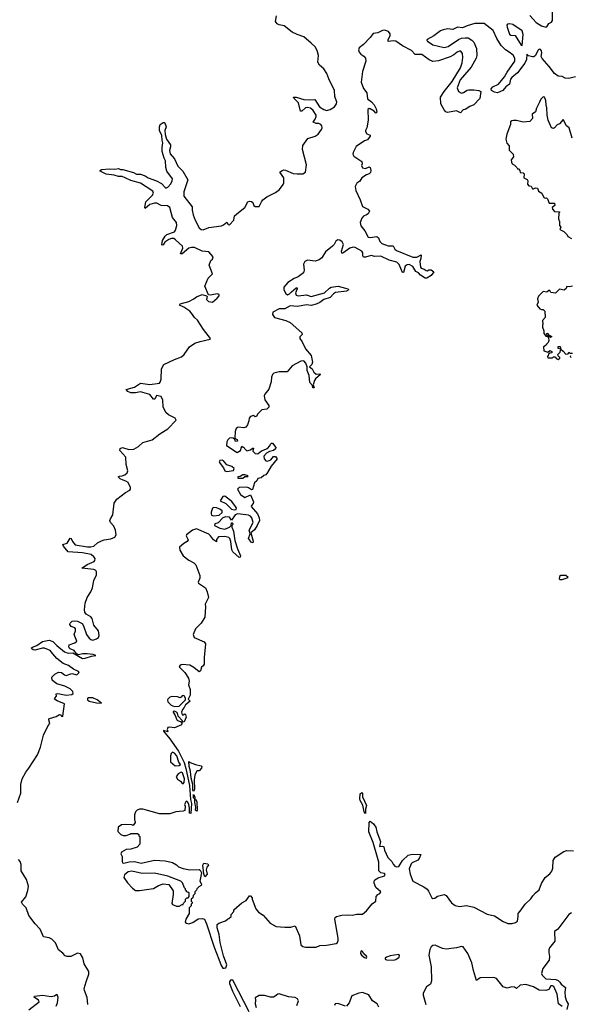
# Model space of a CAD drawing. Extents: x 2494159 to 2685562, y 773219 to 915170.
# Tile 91 of 201: x 2625795 to 2631591, y 811259 to 821633. Entities that reach past the tile are written whole.
import ezdxf

# ---------------------------------------------------------------- set-up
doc = ezdxf.new("R2010")
doc.units = 0

msp = doc.modelspace()

# ---------------------------------------------------------------- linework, layer by layer
at = {"layer": '0CON10XD'}
for points in [[(2631167, 821677), (2631232, 821602), (2631289, 821569), (2631335, 821553), (2631345, 821559), (2631365, 821592), (2631392, 821608), (2631404, 821625), (2631403, 821765)], [(2627114, 817696), (2627065, 817711), (2627015, 817702), (2626965, 817701), (2626932, 817715), (2626915, 817737), (2627005, 817760), (2627065, 817804), (2627165, 817790), (2627265, 817803), (2627275, 817815), (2627284, 817845), (2627286, 817955), (2627311, 817999), (2627425, 818054), (2627499, 818081), (2627525, 818105), (2627581, 818185), (2627637, 818223), (2627695, 818243), (2627801, 818265), (2627802, 818275), (2627729, 818369), (2627667, 818467), (2627635, 818496), (2627615, 818525), (2627585, 818560), (2627523, 818603), (2627478, 818625), (2627485, 818640), (2627576, 818664), (2627629, 818691), (2627655, 818714), (2627715, 818737), (2627762, 818725), (2627768, 818715), (2627763, 818685), (2627782, 818662), (2627825, 818658), (2627875, 818699), (2627893, 818725), (2627895, 818738), (2627875, 818746), (2627805, 818729), (2627783, 818733), (2627743, 818825), (2627780, 818910), (2627826, 818955), (2627791, 819045), (2627806, 819094), (2627825, 819108), (2627833, 819133), (2627785, 819186), (2627715, 819195), (2627635, 819232), (2627605, 819233), (2627575, 819224), (2627505, 819167), (2627486, 819166), (2627500, 819200), (2627511, 819225), (2627508, 819245), (2627435, 819315), (2627416, 819326), (2627394, 819326), (2627364, 819316), (2627323, 819287), (2627305, 819260), (2627295, 819257), (2627292, 819262), (2627297, 819305), (2627325, 819353), (2627345, 819370), (2627425, 819398), (2627436, 819414), (2627449, 819465), (2627445, 819495), (2627405, 819547), (2627374, 819655), (2627351, 819671), (2627285, 819675), (2627239, 819699), (2627215, 819701), (2627164, 819686), (2627114, 819644), (2627111, 819655), (2627123, 819715), (2627191, 819779), (2627202, 819805), (2627197, 819825), (2627065, 819910), (2626965, 819939), (2626906, 819966), (2626875, 819979), (2626835, 819980), (2626790, 819995), (2626706, 820006), (2626643, 820035), (2626642, 820045), (2626657, 820053), (2626735, 820062), (2626795, 820057), (2626835, 820066), (2626855, 820056), (2626880, 820055), (2626993, 820023), (2627025, 820004), (2627065, 820004), (2627115, 819987), (2627148, 819968), (2627235, 819936), (2627288, 819908), (2627335, 819859), (2627355, 819869), (2627387, 819903), (2627400, 819935), (2627402, 819955), (2627345, 820035), (2627335, 820075), (2627330, 820145), (2627314, 820175), (2627295, 820245), (2627294, 820285), (2627303, 820335), (2627293, 820363), (2627292, 820412), (2627266, 820466), (2627267, 820503), (2627275, 820530), (2627305, 820550), (2627315, 820550), (2627327, 820535), (2627338, 820505), (2627323, 820465), (2627327, 820423), (2627340, 820375), (2627382, 820315), (2627383, 820293), (2627371, 820255), (2627380, 820220), (2627425, 820166), (2627460, 820090), (2627513, 820035), (2627566, 819945), (2627522, 819818), (2627522, 819775), (2627612, 819662), (2627610, 819625), (2627620, 819575), (2627641, 819521), (2627685, 819439), (2627705, 819421), (2627725, 819417), (2627785, 819442), (2627918, 819462), (2627939, 819471), (2627975, 819500), (2627990, 819475), (2628005, 819472), (2628050, 819520), (2628057, 819565), (2628099, 819601), (2628164, 819655), (2628197, 819713), (2628215, 819720), (2628235, 819716), (2628248, 819705), (2628260, 819675), (2628273, 819663), (2628316, 819664), (2628339, 819715), (2628356, 819734), (2628395, 819766), (2628487, 819813), (2628530, 819845), (2628569, 819895), (2628577, 819915), (2628575, 819965), (2628534, 820025), (2628557, 820045), (2628575, 820051), (2628592, 820048), (2628673, 820013), (2628715, 820008), (2628775, 820010), (2628802, 820025), (2628813, 820105), (2628772, 820265), (2628774, 820306), (2628829, 820381), (2628905, 820406), (2628937, 820425), (2628973, 820475), (2628979, 820495), (2628976, 820516), (2628965, 820528), (2628945, 820540), (2628915, 820540), (2628883, 820553), (2628906, 820584), (2628917, 820613), (2628915, 820626), (2628885, 820675), (2628855, 820700), (2628825, 820707), (2628802, 820705), (2628765, 820670), (2628750, 820670), (2628730, 820755), (2628680, 820805), (2628678, 820815), (2628705, 820817), (2628785, 820792), (2628845, 820787), (2628902, 820792), (2628951, 820715), (2628995, 820686), (2629025, 820676), (2629064, 820685), (2629110, 820715), (2629130, 820745), (2629133, 820765), (2629114, 820825), (2629108, 820885), (2629048, 821008), (2629027, 821067), (2628996, 821115), (2628951, 821155), (2628935, 821185), (2628942, 821255), (2628925, 821309), (2628905, 821347), (2628864, 821384), (2628785, 821451), (2628715, 821475), (2628663, 821503), (2628579, 821569), (2628528, 821578), (2628505, 821590), (2628489, 821615), (2628500, 821675)], [(2631645, 821031), (2631575, 821013), (2631537, 821017), (2631505, 821034), (2631465, 821037), (2631425, 821065), (2631369, 821139), (2631294, 821224), (2631285, 821245), (2631292, 821285), (2631289, 821305), (2631279, 821319), (2631265, 821322), (2631251, 821309), (2631225, 821255), (2631208, 821242), (2631195, 821240), (2631152, 821252), (2631135, 821270), (2631129, 821215), (2631111, 821175), (2631035, 821072), (2630976, 821024), (2630961, 821005), (2630950, 820955), (2630914, 820926), (2630880, 820885), (2630825, 820862), (2630795, 820870), (2630762, 820885), (2630760, 820905), (2630775, 820926), (2630837, 820953), (2630899, 821031), (2630925, 821081), (2631006, 821195), (2631009, 821225), (2630994, 821254), (2630959, 821285), (2630908, 821315), (2630865, 821361), (2630817, 821435), (2630780, 821520), (2630685, 821594), (2630587, 821593), (2630505, 821568), (2630455, 821546), (2630403, 821553), (2630355, 821530), (2630298, 821538), (2630253, 821527), (2630224, 821516), (2630156, 821464), (2630083, 821425), (2630081, 821415), (2630089, 821405), (2630145, 821367), (2630265, 821341), (2630305, 821349), (2630415, 821424), (2630445, 821437), (2630485, 821443), (2630515, 821440), (2630555, 821418), (2630576, 821395), (2630605, 821330), (2630608, 821255), (2630602, 821228), (2630549, 821131), (2630432, 820998), (2630401, 820915), (2630415, 820877), (2630445, 820859), (2630466, 820864), (2630505, 820890), (2630524, 820894), (2630575, 820894), (2630630, 820885), (2630648, 820875), (2630638, 820802), (2630575, 820735), (2630533, 820717), (2630485, 820686), (2630465, 820682), (2630435, 820653), (2630395, 820671), (2630300, 820655), (2630282, 820662), (2630262, 820682), (2630227, 820745), (2630224, 820815), (2630263, 820875), (2630349, 820981), (2630434, 821125), (2630453, 821177), (2630461, 821235), (2630456, 821276), (2630440, 821300), (2630425, 821301), (2630399, 821291), (2630365, 821262), (2630327, 821243), (2630205, 821200), (2630145, 821193), (2630105, 821209), (2630027, 821267), (2629958, 821265), (2629918, 821308), (2629825, 821358), (2629755, 821406), (2629729, 821411), (2629675, 821404), (2629675, 821422), (2629695, 821465), (2629696, 821485), (2629677, 821507), (2629635, 821521), (2629615, 821520), (2629565, 821493), (2629515, 821486), (2629485, 821445), (2629415, 821371), (2629368, 821335), (2629362, 821315), (2629369, 821289), (2629385, 821270), (2629419, 821249), (2629435, 821228), (2629440, 821195), (2629404, 821086), (2629388, 820975), (2629415, 820909), (2629451, 820861), (2629455, 820800), (2629497, 820767), (2629525, 820734), (2629548, 820695), (2629555, 820660), (2629545, 820649), (2629528, 820668), (2629485, 820695), (2629473, 820697), (2629460, 820685), (2629462, 820575), (2629451, 820495), (2629435, 820465), (2629435, 820455), (2629451, 820431), (2629484, 820415), (2629483, 820405), (2629455, 820368), (2629424, 820356), (2629338, 820295), (2629306, 820235), (2629302, 820215), (2629314, 820194), (2629397, 820137), (2629400, 820115), (2629394, 820095), (2629403, 820073), (2629435, 820064), (2629475, 820081), (2629484, 820074), (2629491, 820045), (2629487, 820023)], [(2631085, 821362), (2631095, 821475), (2631086, 821515), (2630985, 821581), (2630955, 821590), (2630931, 821585), (2630924, 821575), (2630926, 821555), (2630951, 821481), (2630965, 821470), (2631011, 821465), (2631075, 821363), (2631085, 821362)], [(2631612, 820385), (2631578, 820495), (2631552, 820515), (2631515, 820580), (2631478, 820535), (2631452, 820525), (2631425, 820492), (2631415, 820488), (2631395, 820492), (2631358, 820575), (2631348, 820628), (2631346, 820705), (2631336, 820736), (2631333, 820783), (2631320, 820815), (2631305, 820820), (2631282, 820795), (2631268, 820765), (2631235, 820700), (2631225, 820662), (2631191, 820639), (2631195, 820590), (2631165, 820560), (2631096, 820554), (2631025, 820569), (2630995, 820569), (2630975, 820567), (2630962, 820555), (2630962, 820528), (2630923, 820425), (2630912, 820375), (2630923, 820333), (2630948, 820305), (2630948, 820258), (2630990, 820215), (2630992, 820188), (2630970, 820155), (2630973, 820133), (2630980, 820115), (2631005, 820100), (2631030, 820075), (2631035, 820060), (2631045, 820060), (2631060, 820045), (2631062, 820022), (2631095, 820018), (2631105, 820010), (2631102, 819965), (2631138, 819948), (2631143, 819935), (2631141, 819901), (2631155, 819882), (2631178, 819878), (2631195, 819852), (2631205, 819850), (2631225, 819860), (2631246, 819856), (2631257, 819827), (2631292, 819805), (2631311, 819761), (2631325, 819752), (2631340, 819755), (2631350, 819745), (2631370, 819700), (2631425, 819700), (2631428, 819675), (2631400, 819655), (2631403, 819635), (2631425, 819612), (2631475, 819610), (2631480, 819605), (2631470, 819595), (2631468, 819535), (2631478, 819505), (2631478, 819465), (2631490, 819445), (2631482, 819422), (2631525, 819402), (2631560, 819365), (2631565, 819350), (2631605, 819328)], [(2629487, 820023), (2629475, 820008), (2629445, 819997), (2629398, 819965), (2629375, 819932), (2629345, 819911), (2629328, 819875), (2629333, 819833), (2629380, 819735), (2629404, 819665), (2629461, 819635), (2629479, 819615), (2629462, 819588), (2629445, 819575), (2629415, 819564), (2629397, 819543), (2629380, 819495), (2629385, 819461), (2629429, 819409), (2629465, 819340), (2629485, 819337), (2629555, 819349), (2629572, 819335), (2629586, 819296), (2629607, 819275), (2629675, 819251), (2629725, 819249), (2629745, 819215), (2629762, 819202), (2629935, 819129), (2629975, 819130), (2630020, 819155), (2630017, 819115), (2630007, 819085), (2630014, 819024), (2630023, 819013), (2630053, 819005), (2630075, 818990), (2630085, 818987), (2630103, 818997), (2630125, 818997), (2630153, 818975), (2630125, 818937), (2630082, 818908), (2630065, 818910), (2630015, 818941), (2629994, 818964), (2629965, 818978), (2629932, 819032), (2629895, 819053), (2629875, 819050), (2629852, 819035), (2629835, 818970), (2629825, 818968), (2629789, 819055), (2629765, 819077), (2629685, 819098), (2629595, 819142), (2629535, 819139), (2629495, 819147), (2629435, 819130), (2629415, 819131), (2629408, 819145), (2629408, 819175), (2629395, 819195), (2629325, 819234), (2629304, 819235), (2629270, 819225), (2629195, 819172), (2629185, 819174), (2629182, 819195), (2629203, 819265), (2629191, 819291), (2629165, 819310), (2629145, 819312), (2629122, 819298), (2629104, 819265), (2629088, 819245), (2629015, 819188), (2628977, 819125), (2628949, 819101), (2628905, 819090), (2628825, 819098), (2628795, 819085), (2628783, 819057), (2628791, 818995), (2628783, 818965), (2628725, 818923), (2628683, 818907), (2628616, 818865), (2628577, 818815), (2628575, 818785), (2628595, 818748), (2628615, 818734), (2628635, 818744), (2628655, 818767), (2628705, 818806), (2628715, 818808), (2628716, 818796), (2628699, 818755), (2628705, 818731), (2628725, 818725), (2628815, 818733), (2628865, 818715), (2629005, 818755), (2629055, 818804), (2629075, 818815), (2629146, 818826), (2629224, 818804), (2629248, 818798), (2629260, 818785), (2629236, 818774), (2629121, 818759), (2629097, 818743), (2629065, 818704), (2628996, 818684), (2628955, 818653), (2628915, 818635), (2628865, 818621), (2628815, 818627), (2628719, 818611), (2628643, 818617), (2628585, 818588), (2628525, 818585), (2628460, 818550), (2628456, 818525), (2628479, 818495), (2628595, 818464), (2628641, 818441), (2628766, 818335), (2628770, 818315), (2628745, 818290), (2628744, 818275), (2628770, 818240), (2628804, 818164), (2628863, 818095), (2628878, 818025), (2628871, 817999), (2628847, 817975), (2628873, 817953), (2628890, 817920), (2628915, 817899), (2628955, 817903), (2628963, 817895), (2628910, 817850), (2628898, 817832), (2628886, 817785), (2628896, 817754), (2628880, 817755), (2628878, 817778), (2628849, 817809), (2628841, 817885), (2628822, 817935), (2628820, 817975), (2628808, 818015), (2628785, 818038), (2628755, 818036), (2628663, 817987), (2628609, 817921), (2628525, 817923), (2628471, 817909), (2628455, 817895), (2628444, 817865), (2628442, 817818), (2628419, 817741), (2628374, 817686), (2628370, 817670), (2628375, 817628), (2628418, 817568), (2628419, 817551), (2628395, 817528), (2628345, 817523), (2628300, 817475), (2628288, 817452), (2628275, 817450), (2628255, 817463), (2628225, 817452), (2628211, 817435), (2628208, 817405), (2628192, 817365), (2628175, 817340), (2628155, 817334), (2628095, 817338), (2628074, 817326), (2628064, 817295), (2628060, 817225), (2628085, 817210), (2628087, 817193), (2628065, 817190), (2628058, 817208), (2628042, 817222), (2628025, 817226), (2628005, 817222), (2627985, 817207), (2627975, 817186), (2627972, 817145), (2628085, 817074), (2628118, 817095), (2628135, 817140), (2628145, 817130), (2628155, 817130), (2628160, 817115), (2628185, 817090), (2628225, 817100), (2628245, 817120), (2628255, 817120), (2628250, 817085), (2628275, 817063), (2628295, 817060), (2628307, 817063), (2628340, 817090), (2628404, 817116), (2628428, 817142), (2628435, 817160), (2628445, 817170), (2628455, 817170), (2628490, 817125), (2628488, 817112), (2628467, 817093), (2628425, 817084), (2628393, 817067), (2628366, 817035), (2628369, 817005), (2628385, 816984), (2628405, 816980), (2628438, 816995), (2628465, 817030), (2628489, 817029), (2628507, 817005), (2628441, 816929), (2628405, 816863), (2628385, 816838), (2628365, 816830), (2628338, 816805), (2628302, 816798), (2628291, 816775), (2628268, 816752), (2628245, 816682), (2628235, 816678), (2628205, 816700), (2628185, 816706), (2628105, 816703), (2628088, 816685), (2628121, 816631), (2628165, 816598), (2628226, 816626), (2628256, 816554), (2628253, 816537), (2628234, 816515), (2628233, 816505), (2628297, 816427), (2628316, 816385), (2628319, 816355), (2628295, 816304), (2628265, 816258), (2628227, 816225), (2628253, 816137), (2628249, 816121), (2628235, 816123), (2628204, 816165), (2628220, 816215), (2628211, 816255), (2628252, 816335), (2628237, 816385), (2628225, 816402), (2628204, 816414), (2628092, 816428), (2628064, 816416), (2628025, 816360), (2628005, 816392), (2627965, 816394), (2627935, 816383), (2627885, 816330), (2627849, 816321), (2627844, 816305), (2627902, 816275), (2627955, 816264), (2628002, 816285), (2628020, 816305), (2628025, 816330), (2628035, 816330), (2628038, 816315), (2628028, 816302), (2628028, 816285), (2628046, 816245), (2628061, 816145), (2628086, 816056), (2628120, 815985), (2628115, 815970), (2628105, 815968), (2628039, 816025), (2628028, 816048), (2628019, 816135), (2628007, 816165), (2627995, 816177), (2627955, 816188), (2627887, 816185), (2627868, 816155), (2627865, 816130), (2627835, 816151), (2627805, 816195), (2627785, 816212), (2627655, 816268), (2627615, 816255), (2627551, 816205), (2627548, 816195), (2627569, 816151), (2627559, 816135), (2627524, 816114), (2627476, 816075), (2627480, 816045), (2627516, 815985), (2627575, 815937), (2627629, 815909), (2627649, 815889), (2627691, 815775), (2627691, 815749), (2627674, 815705), (2627676, 815695), (2627752, 815645), (2627770, 815605), (2627782, 815545), (2627747, 815475), (2627752, 815445), (2627745, 815338), (2627705, 815276), (2627645, 815215), (2627621, 815155), (2627633, 815125), (2627736, 815076), (2627751, 815055), (2627736, 814914), (2627737, 814843), (2627727, 814825), (2627709, 814811), (2627698, 814772), (2627685, 814763), (2627627, 814807), (2627585, 814831), (2627505, 814838), (2627485, 814832), (2627473, 814815), (2627534, 814754), (2627571, 814695), (2627578, 814665), (2627572, 814625), (2627588, 814575), (2627590, 814515), (2627570, 814475), (2627588, 814452), (2627540, 814415), (2627527, 814385), (2627509, 814365), (2627499, 814335), (2627505, 814310), (2627515, 814308), (2627535, 814318), (2627542, 814312), (2627546, 814284), (2627528, 814235), (2627512, 814232), (2627510, 814245), (2627463, 814293), (2627457, 814325), (2627447, 814335), (2627426, 814346), (2627412, 814345), (2627411, 814335), (2627432, 814302), (2627448, 814255), (2627455, 814248), (2627488, 814238), (2627502, 814222), (2627498, 814205), (2627425, 814171), (2627375, 814179), (2627356, 814174), (2627349, 814155), (2627355, 814130), (2627310, 814145), (2627310, 814135), (2627377, 814057), (2627465, 813925), (2627526, 813806), (2627544, 813744), (2627584, 813564), (2627593, 813415), (2627602, 813375), (2627595, 813270), (2627583, 813273), (2627582, 813325), (2627574, 813365), (2627565, 813390), (2627555, 813398), (2627545, 813392), (2627531, 813365), (2627538, 813345), (2627535, 813300), (2627515, 813292), (2627440, 813285), (2627375, 813266), (2627265, 813267), (2627092, 813315), (2627055, 813315), (2627031, 813305), (2627014, 813285), (2627002, 813255), (2627002, 813205), (2627010, 813175), (2626988, 813142), (2626975, 813150), (2626905, 813152), (2626865, 813148), (2626830, 813125), (2626828, 813078), (2626858, 813048), (2626885, 813038), (2626915, 813038), (2626955, 813050), (2626965, 813060), (2627035, 813060), (2627048, 813048), (2627050, 813035), (2627060, 813025), (2627060, 812945), (2627030, 812915), (2626966, 812894), (2626915, 812888), (2626867, 812863), (2626858, 812845), (2626873, 812815), (2626873, 812763), (2626878, 812748), (2626890, 812745), (2626949, 812761), (2627005, 812762), (2627075, 812747), (2627215, 812777), (2627325, 812772), (2627405, 812752), (2627445, 812728), (2627465, 812708), (2627515, 812688), (2627585, 812674), (2627685, 812680), (2627695, 812672), (2627707, 812645), (2627692, 812555), (2627710, 812525), (2627705, 812512), (2627682, 812498), (2627660, 812475), (2627655, 812460), (2627640, 812445), (2627637, 812423), (2627620, 812405), (2627618, 812382), (2627600, 812365), (2627600, 812345), (2627610, 812335), (2627610, 812325), (2627600, 812315), (2627600, 812295), (2627580, 812275), (2627578, 812215), (2627544, 812156), (2627538, 812125), (2627552, 812112), (2627575, 812108), (2627618, 812122), (2627675, 812158), (2627715, 812164), (2627739, 812155), (2627763, 812105), (2627841, 811861), (2627892, 811735)], [(2631614, 818826), (2631585, 818818), (2631555, 818820), (2631549, 818801), (2631527, 818783), (2631478, 818792), (2631435, 818752), (2631388, 818758), (2631375, 818778), (2631365, 818778), (2631345, 818763), (2631305, 818768), (2631255, 818720), (2631247, 818693), (2631252, 818655), (2631240, 818625), (2631270, 818585), (2631288, 818578), (2631305, 818580), (2631322, 818562), (2631327, 818495), (2631300, 818465), (2631302, 818425), (2631298, 818415), (2631298, 818392), (2631312, 818355), (2631312, 818325), (2631335, 818300), (2631350, 818300), (2631340, 818325), (2631355, 818330), (2631362, 818312), (2631398, 818295), (2631383, 818283), (2631365, 818300), (2631350, 818300), (2631362, 818282), (2631366, 818254), (2631358, 818232), (2631340, 818215), (2631338, 818202), (2631310, 818185), (2631313, 818143), (2631355, 818130), (2631375, 818148), (2631398, 818138), (2631398, 818122), (2631375, 818120), (2631362, 818108), (2631360, 818095), (2631350, 818085), (2631355, 818070), (2631405, 818070), (2631415, 818080), (2631435, 818080), (2631442, 818062), (2631463, 818053), (2631480, 818065), (2631480, 818075), (2631462, 818092), (2631460, 818105), (2631485, 818130), (2631490, 818160), (2631465, 818170), (2631465, 818190), (2631485, 818190), (2631490, 818160), (2631515, 818142), (2631545, 818108), (2631568, 818112), (2631575, 818130), (2631585, 818120), (2631615, 818120)], [(2631595, 818090), (2631590, 818085), (2631600, 818075)], [(2625771, 813385), (2625807, 813485), (2625808, 813575), (2625821, 813635), (2625860, 813705), (2625892, 813745), (2625983, 813887), (2626013, 813967), (2626046, 814094), (2626094, 814196), (2626112, 814218), (2626103, 814255), (2626103, 814265), (2626110, 814270), (2626180, 814290), (2626215, 814311), (2626225, 814310), (2626235, 814294), (2626245, 814290), (2626249, 814295), (2626265, 814425), (2626189, 814455), (2626161, 814475), (2626163, 814485), (2626184, 814505), (2626180, 814530), (2626195, 814532), (2626285, 814516), (2626345, 814522), (2626359, 814535), (2626353, 814555), (2626325, 814582), (2626269, 814609), (2626186, 814635), (2626156, 814655), (2626136, 814675), (2626134, 814705), (2626165, 814737), (2626205, 814757), (2626235, 814753), (2626265, 814730), (2626285, 814723), (2626345, 814744), (2626395, 814729), (2626420, 814755), (2626415, 814765), (2626360, 814790), (2626308, 814828), (2626251, 814851), (2626185, 814903), (2626145, 814952), (2626116, 814986), (2626055, 815010), (2626035, 815011), (2625955, 814989), (2625935, 814992), (2625922, 815005), (2625920, 815015), (2625928, 815022), (2625975, 815038), (2626035, 815080), (2626105, 815097), (2626145, 815082), (2626185, 815040), (2626265, 814973), (2626305, 814957), (2626355, 814961), (2626455, 814902), (2626485, 814904), (2626552, 814928), (2626598, 814932), (2626570, 814945), (2626505, 814951), (2626458, 814952), (2626412, 814942), (2626393, 814953), (2626368, 814985), (2626325, 815004), (2626316, 815015), (2626311, 815025), (2626317, 815045), (2626374, 815066), (2626396, 815085), (2626368, 815155), (2626384, 815195), (2626381, 815215), (2626375, 815226), (2626335, 815240), (2626321, 815261), (2626326, 815275), (2626347, 815295), (2626375, 815300), (2626405, 815295), (2626452, 815272), (2626468, 815248), (2626499, 815155), (2626525, 815117), (2626545, 815102), (2626565, 815096), (2626605, 815109), (2626625, 815125), (2626633, 815145), (2626626, 815195), (2626575, 815255), (2626557, 815325), (2626545, 815340), (2626495, 815368), (2626482, 815392), (2626478, 815415), (2626483, 815485), (2626505, 815545), (2626545, 815604), (2626562, 815645), (2626576, 815724), (2626603, 815785), (2626604, 815815), (2626595, 815828), (2626575, 815840), (2626450, 815855), (2626505, 815893), (2626578, 815925), (2626587, 815935), (2626588, 815955), (2626577, 815975), (2626547, 815997), (2626457, 816017), (2626305, 816027), (2626256, 816085), (2626250, 816105), (2626295, 816119), (2626325, 816170), (2626335, 816168), (2626349, 816135), (2626378, 816098), (2626507, 816077), (2626545, 816077), (2626575, 816086), (2626615, 816120), (2626655, 816142), (2626685, 816152), (2626755, 816162), (2626798, 816182), (2626809, 816205), (2626805, 816255), (2626785, 816295), (2626751, 816335), (2626744, 816355), (2626749, 816375), (2626774, 816416), (2626791, 816539), (2626818, 816582), (2626909, 816651), (2626955, 816675), (2626963, 816687), (2626960, 816705), (2626935, 816756), (2626912, 816772), (2626885, 816782), (2626854, 816795), (2626832, 816815), (2626846, 816824), (2626875, 816827), (2626901, 816839), (2626925, 816859), (2626932, 816878), (2626917, 816945), (2626911, 817025), (2626850, 817095), (2626854, 817115), (2626876, 817126), (2626945, 817105), (2626995, 817109), (2627044, 817135), (2627092, 817178), (2627189, 817205), (2627271, 817269), (2627355, 817321), (2627442, 817415), (2627433, 817433), (2627361, 817471), (2627332, 817495), (2627304, 817555), (2627300, 817625), (2627285, 817661), (2627235, 817673), (2627216, 817635), (2627205, 817633), (2627165, 817684), (2627114, 817696)], [(2627975, 816874), (2628045, 816882), (2628052, 816905), (2628027, 816925), (2627974, 816944), (2627939, 816985), (2627925, 816991), (2627902, 816988), (2627894, 816975), (2627904, 816955), (2627941, 816911), (2627955, 816878), (2627975, 816874)], [(2628145, 816802), (2628165, 816820), (2628195, 816820), (2628200, 816825), (2628165, 816838), (2628145, 816838), (2628115, 816818), (2628093, 816817), (2628093, 816803), (2628145, 816802)], [(2628055, 816467), (2628075, 816472), (2628077, 816485), (2628066, 816505), (2628029, 816555), (2627955, 816612), (2627932, 816608), (2627904, 816564), (2627966, 816536), (2628024, 816474), (2628055, 816467)], [(2627835, 816406), (2627895, 816414), (2627925, 816440), (2627925, 816458), (2627902, 816475), (2627865, 816490), (2627838, 816492), (2627825, 816486), (2627810, 816445), (2627809, 816425), (2627815, 816413), (2627835, 816406)], [(2631505, 815734), (2631570, 815755), (2631545, 815776), (2631490, 815775), (2631478, 815765), (2631475, 815740), (2631480, 815735), (2631505, 815734)], [(2626655, 814433), (2626611, 814465), (2626565, 814486), (2626515, 814489), (2626507, 814483), (2626509, 814465), (2626525, 814451), (2626602, 814435), (2626655, 814433)], [(2627425, 814398), (2627475, 814400), (2627542, 814468), (2627542, 814485), (2627525, 814508), (2627515, 814513), (2627505, 814510), (2627496, 814494), (2627485, 814488), (2627457, 814497), (2627405, 814503), (2627377, 814495), (2627354, 814475), (2627350, 814465), (2627356, 814445), (2627389, 814409), (2627425, 814398)], [(2627432, 813772), (2627475, 813774), (2627486, 813785), (2627470, 813810), (2627448, 813875), (2627425, 813903), (2627403, 813917), (2627388, 813902), (2627382, 813875), (2627384, 813814), (2627432, 813772)], [(2627625, 813500), (2627617, 813515), (2627618, 813575), (2627601, 813641), (2627594, 813714), (2627578, 813765), (2627575, 813818), (2627590, 813805), (2627645, 813784), (2627705, 813772), (2627712, 813765), (2627708, 813745), (2627685, 813720), (2627665, 813720), (2627655, 813710), (2627638, 813672), (2627631, 813625), (2627636, 813525), (2627625, 813500)], [(2627515, 813582), (2627526, 813594), (2627531, 813635), (2627508, 813698), (2627495, 813706), (2627464, 813686), (2627442, 813655), (2627455, 813630), (2627489, 813609), (2627501, 813591), (2627515, 813582)], [(2627655, 813292), (2627644, 813304), (2627648, 813335), (2627637, 813385), (2627640, 813420), (2627623, 813435), (2627625, 813470), (2627640, 813445), (2627640, 813420), (2627645, 813420), (2627659, 813395), (2627662, 813305), (2627655, 813292)], [(2629435, 813270), (2629421, 813285), (2629406, 813356), (2629379, 813405), (2629374, 813425), (2629380, 813475), (2629395, 813492), (2629403, 813483), (2629402, 813445), (2629446, 813355), (2629436, 813315), (2629435, 813270)], [(2627892, 811735), (2627915, 811669), (2627935, 811641), (2627948, 811638), (2627965, 811644), (2627976, 811675), (2627941, 811771), (2627905, 811910), (2627893, 811993), (2627872, 812065), (2627875, 812100), (2627890, 812115), (2627962, 812138), (2627983, 812157), (2627998, 812162), (2628020, 812185), (2628020, 812205), (2628050, 812235), (2628050, 812255), (2628135, 812328), (2628179, 812351), (2628215, 812400), (2628225, 812400), (2628242, 812382), (2628242, 812365), (2628280, 812265), (2628310, 812230), (2628358, 812198), (2628432, 812112), (2628495, 812080), (2628585, 812071), (2628648, 812072), (2628696, 812086), (2628739, 811979), (2628754, 811885), (2628777, 811867), (2628805, 811861), (2628915, 811859), (2628955, 811879), (2629025, 811883), (2629125, 811900), (2629140, 811910), (2629149, 811931), (2629149, 811955), (2629112, 812155), (2629117, 812175), (2629131, 812185), (2629185, 812199), (2629245, 812203), (2629295, 812198), (2629345, 812209), (2629405, 812207), (2629447, 812243), (2629505, 812316), (2629543, 812345), (2629548, 812395), (2629565, 812416), (2629585, 812427), (2629595, 812445), (2629545, 812488), (2629526, 812535), (2629525, 812555), (2629535, 812569), (2629570, 812590), (2629635, 812612), (2629641, 812625), (2629635, 812636), (2629595, 812643), (2629576, 812665), (2629575, 812685), (2629574, 812755), (2629563, 812807), (2629515, 812965), (2629472, 813075), (2629475, 813175), (2629485, 813188), (2629521, 813161), (2629544, 813125), (2629555, 813076), (2629593, 812975), (2629583, 812923), (2629615, 812926), (2629627, 812917), (2629635, 812884), (2629671, 812805), (2629712, 812762), (2629725, 812734), (2629745, 812714), (2629765, 812706), (2629785, 812710), (2629826, 812775), (2629885, 812830), (2629925, 812841), (2630018, 812838), (2629999, 812795), (2629985, 812778), (2629925, 812751), (2629915, 812740), (2629896, 812685), (2629905, 812630), (2629935, 812557), (2630048, 812498), (2630083, 812473), (2630100, 812450), (2630132, 812382), (2630145, 812372), (2630164, 812376), (2630195, 812398), (2630265, 812416), (2630285, 812404), (2630339, 812329), (2630379, 812299), (2630425, 812290), (2630499, 812299), (2630575, 812281), (2630715, 812208), (2630795, 812190), (2630885, 812131), (2630935, 812110), (2630980, 812110), (2631015, 812120), (2631035, 812134), (2631044, 812185), (2631043, 812217), (2631065, 812240), (2631115, 812315), (2631175, 812371), (2631197, 812403), (2631225, 812434), (2631265, 812464), (2631289, 812531), (2631325, 812595), (2631375, 812634), (2631398, 812662), (2631407, 812693), (2631410, 812775), (2631431, 812809), (2631525, 812867), (2631555, 812879), (2631625, 812877)], [(2626513, 811255), (2626505, 811329), (2626477, 811405), (2626475, 811425), (2626494, 811496), (2626522, 811575), (2626521, 811605), (2626472, 811685), (2626459, 811749), (2626435, 811789), (2626405, 811798), (2626332, 811762), (2626295, 811761), (2626275, 811769), (2626249, 811799), (2626204, 811834), (2626170, 811905), (2626134, 811944), (2626105, 811960), (2626045, 811970), (2626009, 812049), (2625956, 812106), (2625891, 812195), (2625862, 812275), (2625824, 812315), (2625814, 812334), (2625859, 812391), (2625882, 812458), (2625887, 812503), (2625865, 812575), (2625810, 812665), (2625809, 812731), (2625801, 812765), (2625782, 812785)], [(2627745, 812600), (2627734, 812634), (2627724, 812725), (2627735, 812747), (2627775, 812739), (2627781, 812725), (2627766, 812704), (2627758, 812675), (2627769, 812631), (2627745, 812600)], [(2627475, 812292), (2627505, 812310), (2627515, 812310), (2627520, 812325), (2627540, 812345), (2627542, 812368), (2627555, 812380), (2627568, 812382), (2627580, 812395), (2627578, 812428), (2627565, 812440), (2627552, 812442), (2627550, 812455), (2627542, 812462), (2627540, 812475), (2627530, 812485), (2627507, 812537), (2627490, 812555), (2627355, 812610), (2627215, 812640), (2627085, 812637), (2626975, 812663), (2626937, 812653), (2626897, 812623), (2626892, 812595), (2626928, 812538), (2626981, 812481), (2627015, 812458), (2627055, 812458), (2627202, 812478), (2627255, 812510), (2627305, 812528), (2627365, 812520), (2627410, 812455), (2627412, 812415), (2627395, 812320), (2627405, 812310), (2627444, 812294), (2627475, 812292)], [(2631605, 812221), (2631575, 812204), (2631459, 812051), (2631425, 812025), (2631427, 811925), (2631374, 811855), (2631367, 811833), (2631364, 811806), (2631373, 811763), (2631369, 811725), (2631302, 811635), (2631288, 811585), (2631295, 811565), (2631335, 811528), (2631440, 811520), (2631465, 811510), (2631482, 811492)], [(2631504, 811235), (2631468, 811265), (2631453, 811365), (2631417, 811445), (2631405, 811455), (2631385, 811452), (2631365, 811415), (2631335, 811405), (2631265, 811406), (2631205, 811443), (2631124, 811466), (2631065, 811462), (2631025, 811426), (2631005, 811439), (2630975, 811443), (2630925, 811430), (2630884, 811444), (2630815, 811529), (2630785, 811542), (2630644, 811536), (2630605, 811508), (2630574, 811614), (2630554, 811695), (2630514, 811795), (2630465, 811864), (2630445, 811868), (2630395, 811853), (2630285, 811838), (2630247, 811847), (2630168, 811882), (2630145, 811880), (2630125, 811865), (2630112, 811835), (2630102, 811775), (2630128, 811655), (2630131, 811505), (2630120, 811470), (2630078, 811442), (2630044, 811375), (2630044, 811355), (2630072, 811255)], [(2629445, 811745), (2629449, 811755), (2629445, 811765), (2629419, 811789), (2629405, 811815), (2629395, 811822), (2629385, 811818), (2629382, 811795), (2629394, 811775), (2629425, 811751), (2629445, 811745)], [(2629725, 811725), (2629755, 811732), (2629788, 811755), (2629792, 811772), (2629785, 811782), (2629695, 811769), (2629655, 811757), (2629642, 811745), (2629643, 811735), (2629655, 811728), (2629725, 811725)], [(2628209, 811179), (2628043, 811505), (2628028, 811515), (2628015, 811513), (2628002, 811495), (2628003, 811477), (2628035, 811398), (2628115, 811235)], [(2631482, 811492), (2631495, 811472), (2631541, 811435), (2631533, 811385), (2631537, 811337), (2631552, 811292), (2631569, 811265), (2631555, 811204)], [(2625890, 811200), (2625999, 811285), (2625993, 811303), (2625947, 811335), (2625950, 811345), (2626035, 811355), (2626125, 811341), (2626161, 811349), (2626185, 811367), (2626195, 811335), (2626189, 811271), (2626174, 811235)], [(2628714, 811246), (2628730, 811295), (2628721, 811315), (2628695, 811330), (2628625, 811337), (2628525, 811369), (2628513, 811367), (2628485, 811343), (2628465, 811334), (2628435, 811335), (2628373, 811353), (2628315, 811352), (2628275, 811328), (2628276, 811304), (2628273, 811265), (2628284, 811225)], [(2629575, 811230), (2629558, 811265), (2629508, 811295), (2629470, 811360), (2629405, 811382), (2629365, 811377), (2629293, 811347), (2629264, 811275), (2629235, 811239)], [(2629225, 811238), (2629145, 811268), (2629115, 811264), (2629109, 811245)]]:
    msp.add_lwpolyline(points, dxfattribs=at)

doc.saveas('drawing.dxf')
